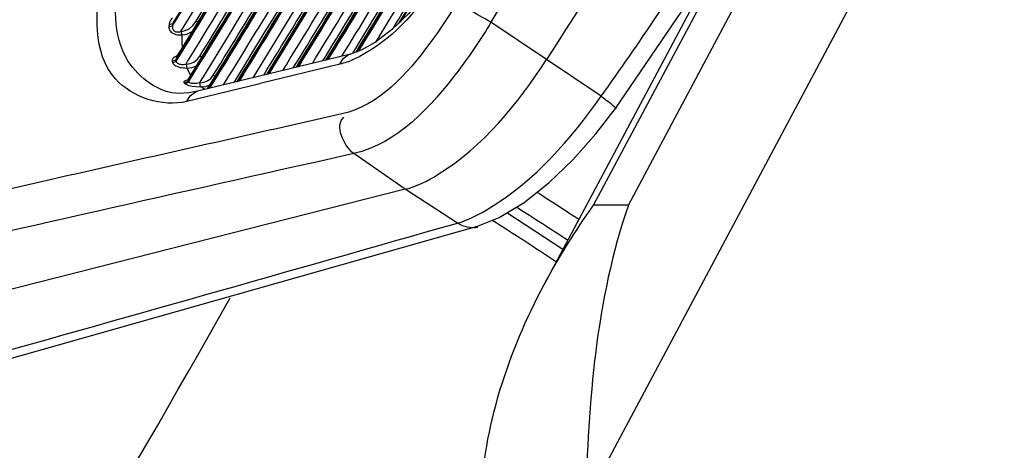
# Paper-space layout 'Sheet' of a CAD drawing. Header units: inches. Extents: x 0.2 to 10.8, y 0.2 to 8.3.
# Tile 128 of 256: x 5.6996 to 5.8013, y 1.9524 to 1.9969. Entities that reach past the tile are written whole.
import ezdxf

# ---------------------------------------------------------------- set-up
doc = ezdxf.new("R2010")
doc.units = ezdxf.units.IN
doc.header["$MEASUREMENT"] = 0
doc.layers.get('0').update_dxf_attribs({"lineweight": 5})

psp = doc.layouts.new('Sheet')

# ---------------------------------------------------------------- linework, layer by layer
at = {"color": 0, "linetype": 'ByBlock', "lineweight": -3}
for p, q in [((5.758877, 1.977678), (6.305986, 3.003753)), ((5.762481, 1.977704), (6.30959, 3.003779)), ((5.811873, 2.04799), (5.758044, 1.947038)), ((5.773592, 2.006665), (5.753778, 1.969504)), ((5.715036, 1.996348), (5.715022, 1.996103)), ((5.715036, 1.996348), (5.715411, 1.996444)), ((5.715397, 1.996202), (5.71573, 1.996766)), ((5.715397, 1.996202), (5.715739, 1.996763)), ((5.715411, 1.996444), (5.715397, 1.996202)), ((5.715586, 1.996851), (5.715411, 1.996444)), ((5.715634, 1.996823), (5.715411, 1.996444)), ((5.71564, 1.996821), (5.715411, 1.996444)), ((5.717975, 1.996604), (5.717818, 1.996702)), ((5.75967, 1.988952), (5.748278, 1.996586)), ((5.715022, 1.996103), (5.715397, 1.996202)), ((5.716368, 1.995284), (5.716296, 1.995639)), ((5.733777, 1.993302), (5.717954, 1.989461)), ((5.732881, 1.993084), (5.733215, 1.99364)), ((5.73289, 1.993081), (5.733231, 1.993635)), ((5.71535, 1.992557), (5.715721, 1.992705)), ((5.71535, 1.992557), (5.715394, 1.992411)), ((5.715394, 1.992411), (5.715764, 1.992561)), ((5.715914, 1.993143), (5.715576, 1.992987)), ((5.715794, 1.99294), (5.715721, 1.992705)), ((5.715845, 1.992911), (5.715721, 1.992705)), ((5.715848, 1.99291), (5.715721, 1.992705)), ((5.715721, 1.992705), (5.715764, 1.992561)), ((5.715764, 1.992561), (5.71594, 1.992853)), ((5.715764, 1.992561), (5.715944, 1.992852)), ((5.716904, 1.991856), (5.716827, 1.992264)), ((5.71839, 1.992992), (5.71822, 1.993099)), ((5.732684, 1.992257), (5.724437, 1.99025)), ((5.717262, 1.991124), (5.716904, 1.991856)), ((5.716599, 1.990316), (5.716953, 1.990494)), ((5.716599, 1.990316), (5.716682, 1.990236)), ((5.716682, 1.990236), (5.717035, 1.990416)), ((5.716778, 1.990575), (5.716684, 1.990538)), ((5.716957, 1.990618), (5.716778, 1.990575)), ((5.724393, 1.990239), (5.716857, 1.988403)), ((5.716958, 1.99062), (5.716917, 1.99057)), ((5.716958, 1.99062), (5.716939, 1.990523)), ((5.716953, 1.990494), (5.717007, 1.990442)), ((5.71701, 1.990589), (5.716977, 1.990534)), ((5.717012, 1.990589), (5.716978, 1.990534)), ((5.717035, 1.990416), (5.717105, 1.990532)), ((5.717035, 1.990416), (5.717107, 1.990531)), ((5.718289, 1.989909), (5.718194, 1.990347)), ((5.719768, 1.990997), (5.719593, 1.991107)), ((5.720641, 1.990113), (5.720853, 1.990463)), ((5.720648, 1.990111), (5.720865, 1.990459)), ((5.718665, 1.989691), (5.718335, 1.989907)), ((5.718742, 1.989652), (5.718665, 1.989691)), ((5.732886, 1.98712), (5.726114, 1.985593)), ((5.734122, 1.983022), (5.729932, 1.982082)), ((5.739425, 1.979334), (5.734122, 1.983022)), ((5.739425, 1.979334), (5.685752, 1.965692)), ((5.744822, 1.975853), (5.739425, 1.979334)), ((5.762481, 1.977704), (5.758877, 1.977678)), ((5.755711, 1.973129), (5.749923, 1.976899)), ((5.694884, 1.960788), (5.746892, 1.975517))]:
    psp.add_line(p, q, dxfattribs=at)
for points in [[(5.761127, 1.987684), (5.770043, 2.000805), (5.77838, 2.01457), (5.785848, 2.028575), (5.792391, 2.042714), (5.797857, 2.05658)], [(5.744566, 2.003906), (5.74321, 2.001765), (5.741521, 1.999474), (5.739764, 1.997457), (5.73802, 1.995793), (5.736369, 1.994532), (5.734881, 1.993693), (5.733778, 1.993302)], [(5.715396, 1.997039), (5.715332, 1.996975), (5.715225, 1.996839), (5.715144, 1.996708), (5.715088, 1.996582), (5.715052, 1.996462), (5.715036, 1.996348)], [(5.716296, 1.995639), (5.716687, 1.99572), (5.717091, 1.995924), (5.717481, 1.996256), (5.717818, 1.996702)], [(5.715022, 1.996103), (5.715024, 1.996003), (5.715041, 1.99591), (5.715072, 1.995821), (5.715118, 1.995734), (5.71518, 1.99565), (5.715261, 1.99557), (5.715361, 1.995494), (5.715478, 1.995428), (5.715605, 1.995374), (5.715737, 1.995333), (5.715875, 1.995303), (5.71602, 1.995284), (5.71617, 1.995277), (5.71632, 1.995281)], [(5.715397, 1.996202), (5.715383, 1.99611), (5.71538, 1.996026), (5.715389, 1.995948), (5.715409, 1.995874), (5.715443, 1.995805), (5.715491, 1.995743), (5.715554, 1.995688), (5.715632, 1.995644), (5.71572, 1.995613), (5.715813, 1.995595), (5.715913, 1.995588), (5.71602, 1.995593), (5.716133, 1.995609), (5.716248, 1.995636)], [(5.716368, 1.995284), (5.716857, 1.995363), (5.717361, 1.995583), (5.717373, 1.995592)], [(5.732684, 1.992257), (5.733026, 1.992842), (5.733538, 1.99322), (5.733777, 1.993302)], [(5.715576, 1.992987), (5.715491, 1.992921), (5.715427, 1.992855), (5.715382, 1.99279), (5.715354, 1.992728), (5.715341, 1.992668), (5.71534, 1.992611), (5.71535, 1.992557)], [(5.715394, 1.992411), (5.715419, 1.992352), (5.715455, 1.992297), (5.715503, 1.992244), (5.715562, 1.992193), (5.715635, 1.992142), (5.715722, 1.992093), (5.715824, 1.992045), (5.715941, 1.992001), (5.716068, 1.991962), (5.716205, 1.991928), (5.716349, 1.9919), (5.716506, 1.991878), (5.716676, 1.991863), (5.716858, 1.991857)], [(5.715764, 1.992561), (5.715773, 1.992509), (5.715791, 1.992463), (5.715817, 1.992421), (5.715853, 1.992381), (5.715899, 1.992345), (5.715957, 1.992311), (5.716026, 1.992282), (5.716107, 1.992258), (5.716198, 1.992241), (5.716295, 1.99223), (5.716401, 1.992226), (5.716516, 1.99223), (5.716643, 1.992242), (5.716781, 1.992264)], [(5.716827, 1.992264), (5.717217, 1.992316), (5.717597, 1.992479), (5.717941, 1.992745), (5.71822, 1.993099)], [(5.716904, 1.991856), (5.717395, 1.991914), (5.717849, 1.992095)], [(5.716684, 1.990538), (5.716618, 1.990499), (5.716577, 1.99046), (5.716558, 1.990421), (5.716557, 1.990384), (5.716572, 1.990349), (5.716599, 1.990316)], [(5.716682, 1.990236), (5.716835, 1.990145), (5.717085, 1.990061), (5.717427, 1.98999), (5.717843, 1.989936), (5.718289, 1.989909)], [(5.717035, 1.990416), (5.717132, 1.99035), (5.717305, 1.990308), (5.717551, 1.990291), (5.717858, 1.990303), (5.718194, 1.990347)], [(5.71824, 1.990345), (5.71863, 1.990388), (5.719003, 1.990537), (5.719332, 1.990783), (5.719593, 1.991107)], [(5.717954, 1.98946), (5.717069, 1.989293), (5.716085, 1.989232)], [(5.716857, 1.988403), (5.717199, 1.988994), (5.717713, 1.989378), (5.717954, 1.98946)], [(5.718335, 1.989907), (5.718825, 1.989961), (5.71924, 1.990125)], [(5.746888, 1.975516), (5.749112, 1.976405), (5.751699, 1.977981), (5.754257, 1.980011), (5.756735, 1.982388), (5.759099, 1.985048), (5.761127, 1.987684)]]:
    psp.add_lwpolyline(points, dxfattribs=at)
for centre, radius, start, end in [((5.106614, 2.36727), 0.713979, 328.633444, 328.97146), ((5.106251, 2.369103), 0.717464, 328.315805, 328.522734), ((8.592375, -10.740087), 13.04448, 102.6931784, 102.821974), ((8.583558, -10.762118), 13.059781, 102.6213274, 102.8512214), ((2.524465, 13.247148), 11.722321, 285.6812031, 285.9453329), ((4.658724, 2.563434), 1.218003, 324.200326, 330.741681)]:
    psp.add_arc(centre, radius, start, end, dxfattribs=at)
for points, knots in [([(5.721967, 2.081202), (5.717611, 2.073627), (5.699876, 2.042185), (5.683172, 2.010164), (5.671024, 1.985649)], [0, 0, 0, 0, 0.2420705, 1, 1, 1, 1]), ([(5.718993, 1.989711), (5.723216, 1.996482), (5.739241, 2.023153), (5.753523, 2.050889), (5.762878, 2.072049)], [0, 0, 0, 0, 0.2564592, 1, 1, 1, 1]), ([(5.762945, 2.07202), (5.759898, 2.065133), (5.746758, 2.036942), (5.73155, 2.009728), (5.719079, 1.989731)], [0, 0, 0, 0, 0.2421884, 1, 1, 1, 1]), ([(5.719232, 1.989768), (5.72345, 1.996526), (5.739456, 2.023151), (5.753717, 2.050844), (5.763053, 2.071972)], [0, 0, 0, 0, 0.2564524, 1, 1, 1, 1]), ([(5.722053, 1.990448), (5.72623, 1.997163), (5.742086, 2.023615), (5.756226, 2.051112), (5.765497, 2.072084)], [0, 0, 0, 0, 0.256455, 1, 1, 1, 1]), ([(5.765564, 2.072054), (5.762544, 2.065227), (5.749527, 2.037284), (5.734475, 2.010301), (5.722139, 1.990469)], [0, 0, 0, 0, 0.2422181, 1, 1, 1, 1]), ([(5.722293, 1.990507), (5.726466, 1.99721), (5.742301, 2.023614), (5.756419, 2.051065), (5.765672, 2.072005)], [0, 0, 0, 0, 0.2564477, 1, 1, 1, 1]), ([(5.716958, 1.99062), (5.721063, 1.997223), (5.736657, 2.023241), (5.75059, 2.050271), (5.759757, 2.070883)], [0, 0, 0, 0, 0.2562987, 1, 1, 1, 1]), ([(5.759824, 2.070856), (5.756834, 2.064137), (5.743972, 2.036657), (5.729146, 2.010107), (5.717012, 1.990589)], [0, 0, 0, 0, 0.2424161, 1, 1, 1, 1]), ([(5.717107, 1.990531), (5.721215, 1.997133), (5.736826, 2.023152), (5.750767, 2.050188), (5.759933, 2.070808)], [0, 0, 0, 0, 0.2562938, 1, 1, 1, 1]), ([(5.720865, 1.990459), (5.724994, 1.997104), (5.740673, 2.023282), (5.754668, 2.050486), (5.763858, 2.071232)], [0, 0, 0, 0, 0.2563795, 1, 1, 1, 1]), ([(5.723709, 1.990852), (5.727794, 1.997434), (5.743313, 2.02337), (5.757177, 2.050312), (5.766295, 2.070856)], [0, 0, 0, 0, 0.2563232, 1, 1, 1, 1]), ([(5.725116, 1.991192), (5.729209, 1.997788), (5.744754, 2.023774), (5.758643, 2.050768), (5.767777, 2.071351)], [0, 0, 0, 0, 0.2563475, 1, 1, 1, 1]), ([(5.767843, 2.071321), (5.764866, 2.064617), (5.752057, 2.037194), (5.737289, 2.010697), (5.725202, 1.991214)], [0, 0, 0, 0, 0.242375, 1, 1, 1, 1]), ([(5.725357, 1.991251), (5.729444, 1.997835), (5.744969, 2.023773), (5.758836, 2.050721), (5.767951, 2.071271)], [0, 0, 0, 0, 0.2563407, 1, 1, 1, 1]), ([(5.728178, 1.991936), (5.732185, 1.998411), (5.747419, 2.023928), (5.761054, 2.050414), (5.770049, 2.070604)], [0, 0, 0, 0, 0.2562379, 1, 1, 1, 1]), ([(5.770115, 2.070574), (5.767182, 2.063995), (5.754583, 2.037096), (5.740102, 2.011089), (5.728265, 1.991959)], [0, 0, 0, 0, 0.2425335, 1, 1, 1, 1]), ([(5.728419, 1.991995), (5.73242, 1.998458), (5.747634, 2.023927), (5.761247, 2.050367), (5.770223, 2.070524)], [0, 0, 0, 0, 0.2562317, 1, 1, 1, 1]), ([(5.718194, 1.990347), (5.72229, 1.996937), (5.737855, 2.022906), (5.751761, 2.049884), (5.76091, 2.070459)], [0, 0, 0, 0, 0.256281, 1, 1, 1, 1]), ([(5.721743, 1.990379), (5.725788, 1.996897), (5.741164, 2.022585), (5.754918, 2.049261), (5.763983, 2.0696)], [0, 0, 0, 0, 0.2562205, 1, 1, 1, 1]), ([(5.726771, 1.991595), (5.730771, 1.998058), (5.745978, 2.023525), (5.759588, 2.049959), (5.768568, 2.070111)], [0, 0, 0, 0, 0.2562146, 1, 1, 1, 1]), ([(5.731238, 1.992679), (5.73516, 1.999034), (5.750084, 2.02408), (5.763465, 2.05006), (5.77232, 2.069858)], [0, 0, 0, 0, 0.2561281, 1, 1, 1, 1]), ([(5.772385, 2.069827), (5.769497, 2.063373), (5.75711, 2.036996), (5.742913, 2.01148), (5.731325, 1.992702)], [0, 0, 0, 0, 0.2426911, 1, 1, 1, 1]), ([(5.731479, 1.992738), (5.735396, 1.99908), (5.750299, 2.02408), (5.763658, 2.050013), (5.772494, 2.069777)], [0, 0, 0, 0, 0.2561186, 1, 1, 1, 1]), ([(5.715794, 1.99294), (5.71963, 1.999164), (5.734243, 2.023706), (5.747375, 2.049142), (5.756096, 2.068521)], [0, 0, 0, 0, 0.255963, 1, 1, 1, 1]), ([(5.756163, 2.068495), (5.753314, 2.062168), (5.741122, 2.036331), (5.727196, 2.011321), (5.715848, 1.99291)], [0, 0, 0, 0, 0.2428959, 1, 1, 1, 1]), ([(5.715944, 1.992852), (5.719784, 1.999075), (5.734412, 2.023618), (5.747552, 2.04906), (5.756273, 2.068447)], [0, 0, 0, 0, 0.2559578, 1, 1, 1, 1]), ([(5.718138, 1.994472), (5.721874, 2.000573), (5.736108, 2.024626), (5.748915, 2.049536), (5.757434, 2.068506)], [0, 0, 0, 0, 0.2559671, 1, 1, 1, 1]), ([(5.719593, 1.991107), (5.723552, 1.997504), (5.738616, 2.022722), (5.752114, 2.048889), (5.761038, 2.068835)], [0, 0, 0, 0, 0.2561142, 1, 1, 1, 1]), ([(5.724804, 1.991122), (5.72878, 1.997545), (5.743902, 2.022864), (5.757447, 2.049139), (5.766395, 2.069168)], [0, 0, 0, 0, 0.2561531, 1, 1, 1, 1]), ([(5.729831, 1.992339), (5.733746, 1.99868), (5.748643, 2.023678), (5.762, 2.049606), (5.770839, 2.069366)], [0, 0, 0, 0, 0.2561058, 1, 1, 1, 1]), ([(5.733231, 1.993635), (5.737026, 1.999812), (5.751483, 2.024165), (5.764478, 2.049399), (5.77311, 2.068621)], [0, 0, 0, 0, 0.2559842, 1, 1, 1, 1]), ([(5.734341, 1.993494), (5.738174, 1.999722), (5.752771, 2.024276), (5.765885, 2.049724), (5.774589, 2.069111)], [0, 0, 0, 0, 0.2560169, 1, 1, 1, 1]), ([(5.774655, 2.069081), (5.771814, 2.062758), (5.759654, 2.036932), (5.745759, 2.011932), (5.734434, 1.993526)], [0, 0, 0, 0, 0.2428472, 1, 1, 1, 1]), ([(5.734604, 1.993588), (5.738429, 1.999801), (5.752997, 2.024296), (5.766081, 2.049686), (5.774764, 2.069031)], [0, 0, 0, 0, 0.2560065, 1, 1, 1, 1]), ([(5.727864, 1.991865), (5.731755, 1.998168), (5.746567, 2.023017), (5.759859, 2.048786), (5.768666, 2.068423)], [0, 0, 0, 0, 0.2560441, 1, 1, 1, 1]), ([(5.730923, 1.992607), (5.734729, 1.99879), (5.749232, 2.023169), (5.762271, 2.048432), (5.770935, 2.067679)], [0, 0, 0, 0, 0.2559339, 1, 1, 1, 1]), ([(5.736376, 1.994522), (5.740078, 2.000566), (5.754194, 2.024404), (5.766907, 2.049083), (5.775379, 2.067877)], [0, 0, 0, 0, 0.2558707, 1, 1, 1, 1]), ([(5.738729, 1.996414), (5.742342, 2.002348), (5.756124, 2.025743), (5.768556, 2.049945), (5.776858, 2.068366)], [0, 0, 0, 0, 0.2558681, 1, 1, 1, 1]), ([(5.776923, 2.068335), (5.774217, 2.062334), (5.762669, 2.037839), (5.749557, 2.014088), (5.738903, 1.99658)], [0, 0, 0, 0, 0.2431225, 1, 1, 1, 1]), ([(5.71822, 1.993099), (5.72195, 1.99917), (5.736175, 2.023119), (5.748986, 2.047919), (5.757522, 2.066808)], [0, 0, 0, 0, 0.2558247, 1, 1, 1, 1]), ([(5.733997, 1.993378), (5.737718, 1.999437), (5.751906, 2.023338), (5.764686, 2.048086), (5.773204, 2.066935)], [0, 0, 0, 0, 0.255824, 1, 1, 1, 1]), ([(5.738098, 1.995832), (5.741629, 2.001634), (5.755113, 2.024523), (5.767302, 2.048184), (5.775471, 2.066191)], [0, 0, 0, 0, 0.255683, 1, 1, 1, 1]), ([(5.785214, 2.065858), (5.782489, 2.060232), (5.770809, 2.036811), (5.758258, 2.013826), (5.748278, 1.996586)], [0, 0, 0, 0, 0.2388635, 1, 1, 1, 1]), ([(5.751763, 2.064544), (5.74916, 2.058876), (5.738116, 2.035786), (5.725691, 2.013363), (5.71564, 1.996821)], [0, 0, 0, 0, 0.2436954, 1, 1, 1, 1]), ([(5.715739, 1.996763), (5.719136, 2.002349), (5.732134, 2.024401), (5.743927, 2.047172), (5.751874, 2.064496)], [0, 0, 0, 0, 0.2553902, 1, 1, 1, 1]), ([(5.717818, 1.996702), (5.721142, 2.002185), (5.733872, 2.023837), (5.745442, 2.046179), (5.75326, 2.063171)], [0, 0, 0, 0, 0.2552981, 1, 1, 1, 1]), ([(5.789216, 2.05794), (5.786841, 2.052473), (5.776469, 2.030037), (5.764189, 2.008498), (5.754019, 1.992746)], [0, 0, 0, 0, 0.2412396, 1, 1, 1, 1]), ([(5.75967, 1.988952), (5.763594, 1.994434), (5.778178, 2.016215), (5.789985, 2.039913), (5.796606, 2.058225)], [0, 0, 0, 0, 0.257164, 1, 1, 1, 1]), ([(5.74473, 2.003805), (5.743975, 2.002526), (5.741119, 1.998267), (5.737401, 1.99421), (5.734031, 1.992723)], [0, 0, 0, 0, 0.2873892, 1, 1, 1, 1]), ([(5.716085, 1.989232), (5.71399, 1.98927), (5.708959, 1.992943), (5.709403, 1.998627), (5.709786, 2.001625)], [0, 0, 0, 0, 0.4094071, 1, 1, 1, 1]), ([(5.716857, 1.988403), (5.714351, 1.987792), (5.706861, 1.990238), (5.707457, 1.997782), (5.707933, 2.001306)], [0, 0, 0, 0, 0.4204045, 1, 1, 1, 1]), ([(5.744732, 1.998595), (5.7439, 1.997154), (5.740859, 1.992636), (5.73668, 1.987973), (5.732886, 1.98712)], [0, 0, 0, 0, 0.2996789, 1, 1, 1, 1]), ([(5.748278, 1.996586), (5.747319, 1.997151), (5.747175, 1.99717), (5.74501, 1.99847), (5.745086, 1.998392)], [0, 0, 0, 0, 0.910662, 1, 1, 1, 1]), ([(5.748278, 1.996586), (5.747272, 1.994876), (5.74361, 1.989534), (5.738621, 1.98405), (5.734122, 1.983022)], [0, 0, 0, 0, 0.3006845, 1, 1, 1, 1]), ([(5.716421, 1.993995), (5.716401, 1.994204), (5.716372, 1.994634), (5.716366, 1.995064), (5.716368, 1.995284)], [0, 0, 0, 0, 0.4881926, 1, 1, 1, 1]), ([(5.734031, 1.992723), (5.733806, 1.992624), (5.733364, 1.992448), (5.732907, 1.992311), (5.732684, 1.992257)], [0, 0, 0, 0, 0.5172669, 1, 1, 1, 1]), ([(5.739425, 1.979334), (5.740634, 1.979641), (5.746678, 1.982744), (5.75107, 1.98818), (5.754019, 1.992746)], [0, 0, 0, 0, 0.186697, 1, 1, 1, 1]), ([(5.744822, 1.975853), (5.746009, 1.976185), (5.751991, 1.979316), (5.756541, 1.984515), (5.75967, 1.988952)], [0, 0, 0, 0, 0.1850142, 1, 1, 1, 1]), ([(5.75967, 1.988952), (5.760064, 1.988653), (5.760232, 1.988567), (5.761308, 1.987602), (5.761157, 1.987661)], [0, 0, 0, 0, 0.752178, 1, 1, 1, 1]), ([(5.753032, 1.97903), (5.753769, 1.978563), (5.755232, 1.977629), (5.756688, 1.976682), (5.757409, 1.976209)], [0, 0, 0, 0, 0.5026436, 1, 1, 1, 1]), ([(5.756249, 1.974041), (5.755367, 1.974619), (5.753584, 1.975775), (5.751791, 1.976914), (5.750885, 1.977484)], [0, 0, 0, 0, 0.4966586, 1, 1, 1, 1]), ([(5.755051, 1.971813), (5.753958, 1.972537), (5.751749, 1.973987), (5.749524, 1.975412), (5.748398, 1.97612)], [0, 0, 0, 0, 0.4964503, 1, 1, 1, 1]), ([(5.744822, 1.975853), (5.745127, 1.97566), (5.745814, 1.975398), (5.746555, 1.975359), (5.746908, 1.97543)], [0, 0, 0, 0, 0.5006223, 1, 1, 1, 1])]:
    psp.add_open_spline(points, degree=3, knots=knots, dxfattribs=at)
for points in [[(5.734122, 1.983022), (5.733059, 1.983778), (5.732093, 1.985959), (5.733092, 1.986799)], [(5.753777, 1.969505), (5.755288, 1.972339), (5.757005, 1.975069), (5.758877, 1.977678)], [(5.762481, 1.977704), (5.759086, 1.96795), (5.758345, 1.957362), (5.758044, 1.947038)], [(5.747234, 1.94696), (5.747462, 1.954782), (5.750096, 1.9626), (5.753777, 1.969505)]]:
    psp.add_open_spline(points, degree=3, dxfattribs=at)

doc.saveas('drawing.dxf')
